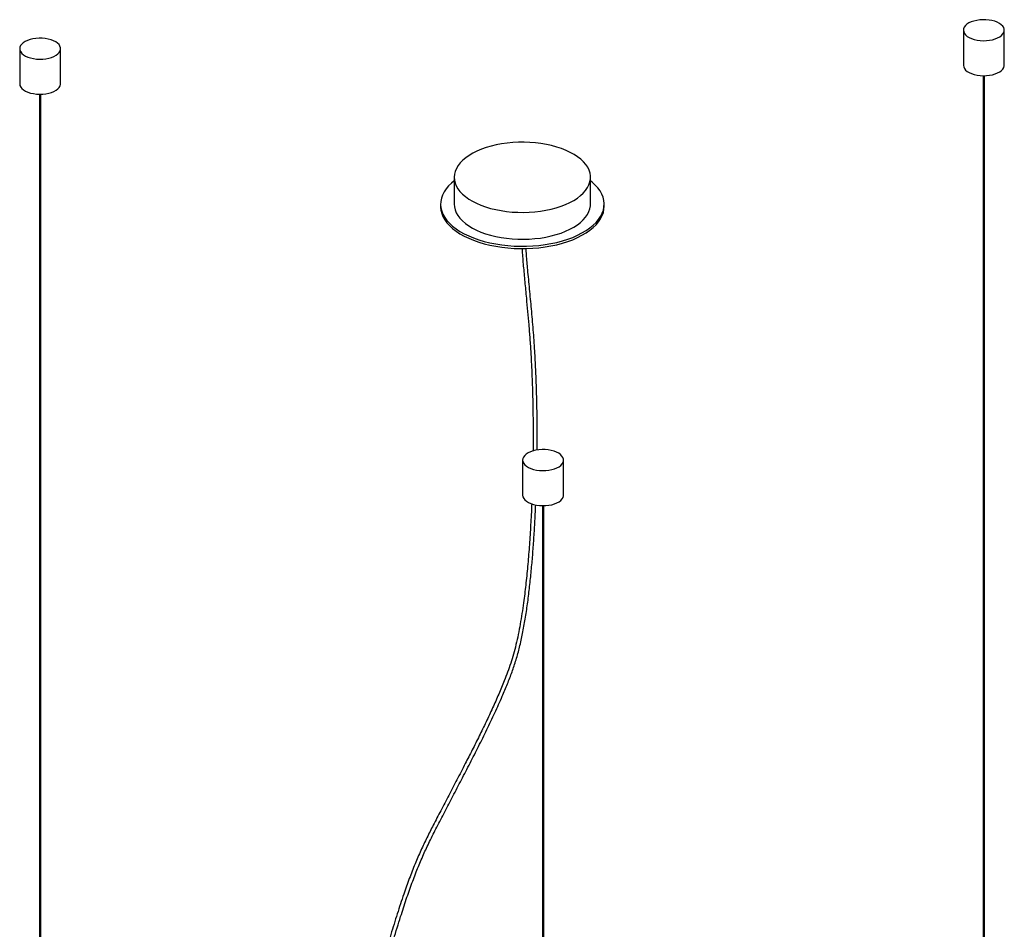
# Paper-space layout '_Trimétrica' of a CAD drawing. Header units: millimetres. Extents: x -1199 to -201, y -1196 to 140.
# Tile 7 of 7: x -1069 to -347, y -528 to 140. Entities that reach past the tile are written whole.
import ezdxf

# ---------------------------------------------------------------- set-up
doc = ezdxf.new("R2010")
doc.units = ezdxf.units.MM

psp = doc.layouts.new('_Trimétrica')

# ---------------------------------------------------------------- linework, layer by layer
at = {"color": 7, "linetype": 'Continuous', "lineweight": 25}
for p, q in [((-376.76, 131.87), (-376.76, 106.16)), ((-346.76, 106.16), (-346.76, 131.87)), ((-1069.08, 118.3), (-1069.08, 92.59)), ((-1039.08, 92.59), (-1039.08, 118.3)), ((-362.26, 98.44), (-362.26, -733.86)), ((-361.26, -733.86), (-361.26, 98.44)), ((-1054.58, 84.87), (-1054.58, -747.44)), ((-1053.58, -747.44), (-1053.58, 84.87)), ((-750.31, 23.87), (-750.31, 4.15)), ((-650.31, 4.15), (-650.31, 23.87)), ((-760.31, 4.15), (-760.31, 2.44)), ((-640.31, 2.44), (-640.31, 4.15)), ((-700.1, -183.71), (-700.1, -209.43)), ((-670.1, -209.43), (-670.1, -183.71)), ((-685.6, -217.15), (-685.6, -1049.45)), ((-684.6, -1049.45), (-684.6, -217.15))]:
    psp.add_line(p, q, dxfattribs=at)
at = {"color": 7, "linetype": 'Continuous', "lineweight": 25, "flags": 128}
for points in [[(-368.76, 125.04), (-366.66, 124.57), (-364.43, 124.27), (-362.15, 124.15), (-359.86, 124.21), (-357.61, 124.45), (-355.46, 124.87), (-353.45, 125.44), (-351.64, 126.17), (-350.07, 127.03), (-348.77, 128.01), (-347.78, 129.08), (-347.11, 130.21), (-346.79, 131.38), (-346.82, 132.56), (-347.2, 133.73), (-347.92, 134.85), (-348.97, 135.91), (-350.31, 136.86), (-351.92, 137.71), (-353.77, 138.41), (-355.8, 138.96), (-357.97, 139.35), (-360.23, 139.56), (-362.52, 139.59), (-364.8, 139.44), (-367.01, 139.11), (-369.09, 138.62), (-371, 137.96), (-372.7, 137.16), (-374.14, 136.24), (-375.29, 135.22), (-376.12, 134.11), (-376.61, 132.96), (-376.76, 131.78), (-376.56, 130.6), (-376.01, 129.45), (-375.12, 128.36), (-373.92, 127.35), (-372.44, 126.45), (-370.71, 125.67), (-368.76, 125.04)], [(-1061.08, 111.47), (-1058.97, 111), (-1056.75, 110.7), (-1054.47, 110.58), (-1052.17, 110.64), (-1049.93, 110.88), (-1047.77, 111.29), (-1045.77, 111.87), (-1043.96, 112.6), (-1042.39, 113.46), (-1041.09, 114.44), (-1040.1, 115.5), (-1039.43, 116.64), (-1039.11, 117.81), (-1039.14, 118.99), (-1039.52, 120.16), (-1040.24, 121.28), (-1041.28, 122.33), (-1042.63, 123.29), (-1044.24, 124.13), (-1046.09, 124.84), (-1048.12, 125.39), (-1050.29, 125.78), (-1052.55, 125.99), (-1054.84, 126.02), (-1057.12, 125.87), (-1059.33, 125.54), (-1061.41, 125.04), (-1063.32, 124.39), (-1065.02, 123.59), (-1066.46, 122.67), (-1067.61, 121.64), (-1068.44, 120.54), (-1068.93, 119.39), (-1069.08, 118.2), (-1068.88, 117.03), (-1068.32, 115.88), (-1067.44, 114.79), (-1066.24, 113.78), (-1064.76, 112.87), (-1063.02, 112.1), (-1061.08, 111.47)], [(-376.76, 106.16), (-376.76, 106.06), (-376.56, 104.88), (-376.01, 103.74), (-375.12, 102.65), (-373.92, 101.64), (-372.44, 100.73), (-370.71, 99.96), (-368.76, 99.33)], [(-368.76, 99.33), (-366.66, 98.86), (-364.43, 98.56), (-362.15, 98.44), (-359.86, 98.5), (-357.61, 98.74), (-355.46, 99.15), (-353.45, 99.73), (-351.64, 100.46), (-350.07, 101.32), (-348.77, 102.3), (-347.78, 103.36), (-347.11, 104.49), (-346.79, 105.66), (-346.76, 106.16)], [(-1069.08, 92.59), (-1069.08, 92.49), (-1068.88, 91.31), (-1068.32, 90.16), (-1067.44, 89.07), (-1066.24, 88.06), (-1064.76, 87.16), (-1063.02, 86.38), (-1061.08, 85.75)], [(-1061.08, 85.75), (-1058.97, 85.28), (-1056.75, 84.98), (-1054.47, 84.86), (-1052.17, 84.92), (-1049.93, 85.16), (-1047.77, 85.58), (-1045.77, 86.15), (-1043.96, 86.88), (-1042.39, 87.75), (-1041.09, 88.72), (-1040.1, 89.79), (-1039.43, 90.92), (-1039.11, 92.09), (-1039.08, 92.59)], [(-723.65, 1.09), (-719.87, 0.17), (-715.95, -0.59), (-711.92, -1.18), (-707.81, -1.59), (-703.64, -1.83), (-699.46, -1.88), (-695.28, -1.75), (-691.13, -1.44), (-687.05, -0.96), (-683.06, -0.3), (-679.2, 0.53), (-675.48, 1.52), (-671.94, 2.67), (-668.59, 3.96), (-665.47, 5.4), (-662.59, 6.97), (-659.98, 8.65), (-657.65, 10.44), (-655.61, 12.33), (-653.9, 14.3), (-652.5, 16.33), (-651.45, 18.42), (-650.73, 20.54), (-650.37, 22.69), (-650.35, 24.85), (-650.68, 27), (-651.37, 29.13), (-652.39, 31.22), (-653.75, 33.26), (-655.44, 35.23), (-657.45, 37.12), (-659.75, 38.93), (-662.34, 40.62), (-665.19, 42.2), (-668.29, 43.65), (-671.62, 44.96), (-675.15, 46.12), (-678.85, 47.13), (-682.71, 47.97), (-686.68, 48.65), (-690.76, 49.15), (-694.9, 49.47), (-699.07, 49.61), (-703.26, 49.58), (-707.43, 49.36), (-711.54, 48.96), (-715.58, 48.39), (-719.51, 47.65), (-723.31, 46.74), (-726.94, 45.67), (-730.39, 44.44), (-733.63, 43.07), (-736.63, 41.57), (-739.38, 39.94), (-741.85, 38.2), (-744.04, 36.36), (-745.91, 34.43), (-747.47, 32.43), (-748.69, 30.37), (-749.58, 28.26), (-750.12, 26.12), (-750.31, 23.97), (-750.15, 21.81), (-749.64, 19.67), (-748.79, 17.56), (-747.6, 15.49), (-746.07, 13.49), (-744.22, 11.55), (-742.07, 9.7), (-739.62, 7.95), (-736.89, 6.31), (-733.91, 4.8), (-730.7, 3.42), (-727.27, 2.18), (-723.65, 1.09)], [(-750.31, 21.24), (-752.27, 19.61), (-754.41, 17.52), (-756.24, 15.35), (-757.74, 13.11), (-758.9, 10.82), (-759.72, 8.49), (-760.19, 6.13), (-760.31, 3.77), (-760.08, 1.4), (-759.49, -0.94), (-758.56, -3.26), (-757.29, -5.54), (-755.68, -7.75), (-753.75, -9.9), (-751.5, -11.97), (-748.95, -13.94), (-746.12, -15.8), (-743.02, -17.55), (-739.67, -19.17), (-736.09, -20.65), (-732.3, -21.99), (-728.32, -23.18)], [(-728.32, -23.18), (-724.17, -24.2), (-719.89, -25.06), (-715.49, -25.74), (-711, -26.25), (-706.45, -26.59), (-701.86, -26.74), (-697.27, -26.71), (-692.69, -26.5), (-688.15, -26.11), (-683.69, -25.54), (-679.33, -24.8), (-675.09, -23.88), (-670.99, -22.81), (-667.07, -21.57), (-663.35, -20.19), (-659.84, -18.66), (-656.57, -16.99), (-653.55, -15.21), (-650.81, -13.31), (-648.36, -11.3), (-646.21, -9.21), (-644.39, -7.04), (-642.89, -4.8), (-641.73, -2.51), (-640.91, -0.18), (-640.44, 2.17), (-640.32, 4.54), (-640.55, 6.91), (-641.14, 9.25), (-642.07, 11.57), (-643.34, 13.85), (-644.95, 16.06), (-646.88, 18.21), (-649.13, 20.28), (-650.31, 21.24)], [(-760.31, 2.44), (-760.31, 2.05), (-760.08, -0.31), (-759.49, -2.66), (-758.56, -4.98), (-757.29, -7.25), (-755.68, -9.47), (-753.75, -11.62), (-751.5, -13.68), (-748.95, -15.65), (-746.12, -17.52), (-743.02, -19.27), (-739.67, -20.89), (-736.09, -22.37), (-732.3, -23.71), (-728.32, -24.89)], [(-750.31, 4.15), (-750.15, 2.1), (-749.64, -0.04), (-748.79, -2.15), (-747.6, -4.22), (-746.07, -6.23), (-744.22, -8.16), (-742.07, -10.01), (-739.62, -11.76), (-736.89, -13.4), (-733.91, -14.92), (-730.7, -16.3), (-727.27, -17.54), (-723.65, -18.62)], [(-728.32, -24.89), (-724.17, -25.91), (-719.89, -26.77), (-715.49, -27.46), (-711, -27.97), (-706.45, -28.3), (-701.86, -28.45), (-697.27, -28.42), (-692.69, -28.21), (-688.15, -27.82), (-683.69, -27.25), (-679.33, -26.51), (-675.09, -25.6), (-670.99, -24.52), (-667.07, -23.29), (-663.35, -21.9), (-659.84, -20.37), (-656.57, -18.71), (-653.55, -16.92), (-650.81, -15.02), (-648.36, -13.02), (-646.21, -10.92), (-644.39, -8.75), (-642.89, -6.51), (-641.73, -4.22), (-640.91, -1.89), (-640.44, 0.46), (-640.31, 2.44)], [(-723.65, -18.62), (-719.87, -19.55), (-715.95, -20.31), (-711.92, -20.89), (-707.81, -21.31), (-703.64, -21.54), (-699.46, -21.59), (-695.28, -21.47), (-691.13, -21.16), (-687.05, -20.68), (-683.06, -20.02), (-679.2, -19.19), (-675.48, -18.2), (-671.94, -17.05), (-668.59, -15.75), (-665.47, -14.31), (-662.59, -12.75), (-659.98, -11.06), (-657.65, -9.27), (-655.61, -7.38), (-653.9, -5.42), (-652.5, -3.38), (-651.45, -1.3), (-650.73, 0.83), (-650.37, 2.98), (-650.31, 4.15)], [(-692.1, -190.54), (-689.99, -191.01), (-687.77, -191.31), (-685.48, -191.43), (-683.19, -191.37), (-680.94, -191.13), (-678.79, -190.72), (-676.79, -190.14), (-674.98, -189.41), (-673.41, -188.55), (-672.11, -187.58), (-671.12, -186.51), (-670.45, -185.38), (-670.13, -184.21), (-670.16, -183.02), (-670.54, -181.86), (-671.26, -180.73), (-672.3, -179.68), (-673.65, -178.72), (-675.26, -177.88), (-677.1, -177.17), (-679.13, -176.62), (-681.3, -176.24), (-683.56, -176.03), (-685.86, -176), (-688.14, -176.15), (-690.34, -176.47), (-692.43, -176.97), (-694.34, -177.63), (-696.03, -178.42), (-697.47, -179.35), (-698.62, -180.37), (-699.45, -181.47), (-699.95, -182.63), (-700.1, -183.81), (-699.89, -184.99), (-699.34, -186.13), (-698.46, -187.23), (-697.26, -188.23), (-695.77, -189.14), (-694.04, -189.91), (-692.1, -190.54)], [(-700.1, -209.43), (-700.1, -209.52), (-699.89, -210.7), (-699.34, -211.85), (-698.46, -212.94), (-697.26, -213.95), (-695.77, -214.85), (-694.04, -215.63), (-692.1, -216.26)], [(-692.1, -216.26), (-689.99, -216.73), (-687.77, -217.03), (-685.48, -217.15), (-683.19, -217.09), (-680.94, -216.85), (-678.79, -216.44), (-676.79, -215.86), (-674.98, -215.13), (-673.41, -214.27), (-672.11, -213.29), (-671.12, -212.22), (-670.45, -211.09), (-670.13, -209.92), (-670.1, -209.43)]]:
    psp.add_lwpolyline(points, dxfattribs=at)
at = {"color": 7, "linetype": 'Continuous', "lineweight": 25}
for points, knots in [([(-700.62, -28.42), (-700.58, -29), (-700.31, -33.35), (-699.6, -41.45), (-698.55, -52.98), (-697.47, -64.03), (-696.48, -74.55), (-695.6, -84.45), (-694.8, -94.62), (-694.09, -105.1), (-693.52, -115.84), (-693.13, -125.53), (-692.87, -133.75), (-692.71, -140.16), (-692.6, -145.65), (-692.53, -150.26), (-692.48, -154.5), (-692.45, -158.92), (-692.43, -164), (-692.43, -170.12), (-692.46, -174.57), (-692.48, -177.09)], [0, 0, 0, 0, 0.011895, 0.088349, 0.169008, 0.253725, 0.321622, 0.390583, 0.460697, 0.532064, 0.604683, 0.676559, 0.724485, 0.766304, 0.801831, 0.830948, 0.855454, 0.883436, 0.915832, 0.952476, 1, 1, 1, 1]), ([(-689.48, -176.37), (-689.47, -175.79), (-689.45, -173.51), (-689.43, -169.8), (-689.43, -165.5), (-689.43, -161.95), (-689.45, -159.1), (-689.47, -156.29), (-689.5, -152.91), (-689.55, -148.43), (-689.65, -142.97), (-689.78, -136.84), (-690.03, -128.13), (-690.46, -116.98), (-691.21, -102.81), (-692.27, -88.01), (-693.6, -72.92), (-695.01, -58.32), (-696.26, -45.08), (-697.15, -35.16), (-697.5, -29.88), (-697.6, -28.34)], [0, 0, 0, 0, 0.011069, 0.043186, 0.070568, 0.093193, 0.111052, 0.125286, 0.147274, 0.176247, 0.212141, 0.253313, 0.296007, 0.383453, 0.474828, 0.582069, 0.688391, 0.791439, 0.89157, 0.968446, 1, 1, 1, 1]), ([(-693.48, -215.8), (-693.51, -216.6), (-693.73, -222.3), (-694.3, -232.87), (-695.25, -247.39), (-696.41, -261.52), (-697.78, -275.11), (-699.19, -286.63), (-700.58, -296.22), (-701.86, -304.02), (-703.31, -311.67), (-704.93, -319.05), (-706.78, -326.11), (-708.84, -332.85), (-711.12, -339.35), (-714.05, -346.9), (-717.72, -355.71), (-722.19, -365.8), (-726.98, -376.05), (-731.96, -386.29), (-737.06, -396.47), (-742.53, -407.14), (-748.31, -418.26), (-754.32, -429.74), (-760.11, -440.85), (-765.45, -451.18), (-770.34, -460.82), (-774.83, -470.28), (-779.16, -480.27), (-783.36, -491), (-787.71, -503.24), (-792.21, -516.96), (-796.86, -532.07), (-801.43, -547.71), (-805.89, -563.69), (-810.21, -579.77), (-814.38, -595.8), (-819.55, -616.3), (-825.63, -641.41), (-832.5, -671.08), (-838.72, -699.13), (-844.3, -725.3), (-849.26, -749.46), (-852.93, -767.97), (-855.44, -780.96), (-856.9, -788.63), (-858.32, -796.2), (-859.71, -803.68), (-861.06, -811.07), (-862.43, -818.62), (-863.92, -827.02), (-865.6, -836.63), (-867.47, -847.56), (-869.46, -859.51), (-871.55, -872.42), (-873.71, -886.24), (-875.89, -900.89), (-878.08, -916.29), (-880.14, -931.75), (-882.04, -947.11), (-883.75, -962.24), (-885.29, -977.52), (-886.61, -992.82), (-887.62, -1007.93), (-888.26, -1020.66), (-888.35, -1028.13), (-888.39, -1030.82)], [0, 0, 0, 0, 0.003078, 0.021859, 0.040086, 0.057601, 0.074242, 0.089852, 0.099253, 0.108522, 0.117544, 0.126199, 0.134427, 0.142386, 0.150249, 0.15822, 0.170761, 0.184171, 0.198066, 0.212174, 0.226415, 0.240693, 0.257425, 0.273935, 0.289944, 0.304992, 0.317906, 0.330591, 0.343485, 0.356912, 0.371008, 0.388429, 0.406448, 0.425077, 0.444023, 0.463026, 0.481857, 0.500514, 0.535195, 0.570101, 0.604766, 0.633717, 0.662096, 0.689739, 0.698856, 0.70787, 0.716774, 0.725567, 0.734242, 0.742861, 0.752256, 0.763929, 0.776851, 0.790989, 0.806298, 0.822719, 0.84018, 0.858591, 0.877842, 0.895738, 0.914098, 0.932795, 0.951691, 0.970631, 0.98945, 1, 1, 1, 1]), ([(-885.39, -1030.85), (-885.35, -1028.12), (-885.26, -1020.59), (-884.61, -1007.88), (-883.61, -992.96), (-882.32, -978.06), (-880.85, -963.4), (-879.25, -949.15), (-877.58, -935.45), (-875.85, -922.23), (-874.11, -909.62), (-872.39, -897.74), (-870.76, -886.87), (-869.21, -876.83), (-867.68, -867.25), (-864.86, -849.98), (-860.52, -824.65), (-854.38, -791.17), (-847.8, -757.27), (-841.26, -725.37), (-834.88, -695.61), (-828.76, -668.18), (-822.38, -640.74), (-815.71, -613.22), (-809.57, -589.1), (-804.13, -568.64), (-799.49, -551.85), (-794.69, -535.26), (-790.03, -520), (-785.58, -506.31), (-781.44, -494.46), (-777.23, -483.48), (-772.91, -473.3), (-768.19, -463.23), (-762.96, -452.89), (-757.23, -441.8), (-751.2, -430.25), (-744.96, -418.33), (-738.66, -406.19), (-732.41, -393.93), (-726.34, -381.66), (-720.53, -369.41), (-715.52, -358.21), (-711.33, -348.18), (-707.87, -339.31), (-704.83, -330.27), (-702.23, -320.8), (-700.04, -310.77), (-698.15, -300.19), (-696.5, -289.16), (-695.08, -277.83), (-693.87, -266.37), (-692.83, -254.83), (-691.95, -243.16), (-691.26, -231.96), (-690.78, -223.06), (-690.58, -218.12), (-690.51, -216.54)], [0, 0, 0, 0, 0.010769, 0.029597, 0.04833, 0.06677, 0.084737, 0.102074, 0.118643, 0.134327, 0.149703, 0.163905, 0.17686, 0.188515, 0.199692, 0.210958, 0.249916, 0.289457, 0.329241, 0.369433, 0.401748, 0.433936, 0.465863, 0.498249, 0.530762, 0.550845, 0.570524, 0.590208, 0.609827, 0.625094, 0.639627, 0.6532, 0.666235, 0.679119, 0.693973, 0.709834, 0.726396, 0.743534, 0.761022, 0.778248, 0.795381, 0.812094, 0.828126, 0.839776, 0.850793, 0.861523, 0.872531, 0.884218, 0.896713, 0.909905, 0.9236, 0.937612, 0.951765, 0.96621, 0.981098, 0.993933, 1, 1, 1, 1])]:
    psp.add_open_spline(points, degree=3, knots=knots, dxfattribs=at)

doc.saveas('drawing.dxf')
